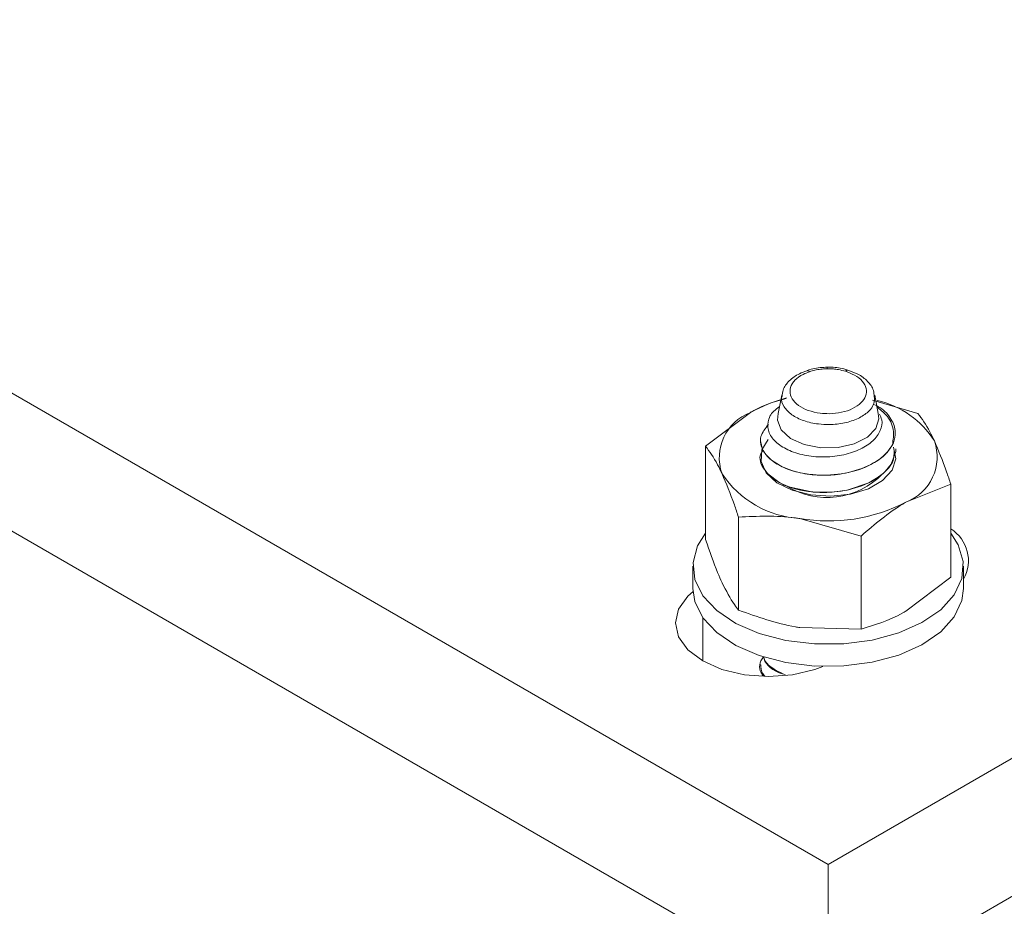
# Model space of a CAD drawing. Header units: millimetres. Extents: x 365 to 1993, y -46 to 1838.
# Tile 16 of 50: x 862 to 920, y 7 to 59. Entities that reach past the tile are written whole.
import ezdxf

# ---------------------------------------------------------------- set-up
doc = ezdxf.new("R2010")
doc.units = ezdxf.units.MM

msp = doc.modelspace()

# ---------------------------------------------------------------- linework, layer by layer
at = {"color": 7, "linetype": 'Continuous', "lineweight": 15}
for p, q in [((909.665, 9.212), (803.599, 70.443)), ((1015.731, 70.443), (909.665, 9.212)), ((909.665, 1.047), (803.599, 62.277)), ((1015.731, 62.277), (909.665, 1.047)), ((906.915, 36.979), (906.712, 35.878)), ((912.618, 35.88), (912.417, 36.976)), ((912.284, 36.679), (914.973, 35.887)), ((902.416, 33.945), (905.069, 35.951)), ((902.416, 28.442), (902.416, 33.945)), ((905.665, 34.3), (905.665, 34.291)), ((913.665, 33.781), (913.665, 33.789)), ((916.915, 31.702), (914.262, 30.644)), ((916.915, 26.199), (916.915, 31.702)), ((904.358, 24.257), (904.358, 29.759)), ((911.608, 28.638), (907.983, 29.673)), ((911.608, 23.135), (911.608, 28.638)), ((901.665, 26.847), (901.665, 25.54)), ((917.665, 25.54), (917.665, 26.847)), ((916.915, 26.199), (914.262, 24.193)), ((911.608, 23.135), (907.983, 23.222)), ((905.665, 21.031), (905.665, 21.022)), ((905.766, 20.359), (905.831, 20.464)), ((909.665, 9.212), (909.665, 1.047))]:
    msp.add_line(p, q, dxfattribs=at)
at = {"color": 8, "linetype": 'Continuous', "lineweight": 15}
msp.add_line((902.241, 23.82), (902.241, 21.254), dxfattribs=at)
at = {"color": 7, "linetype": 'Continuous', "lineweight": 15, "flags": 128}
for points in [[(912.618, 35.88), (912.665, 35.576), (912.49, 34.992), (911.984, 34.476), (911.206, 34.089), (910.248, 33.876), (909.221, 33.862), (908.247, 34.049), (907.439, 34.414), (906.891, 34.916), (906.669, 35.495), (906.712, 35.878)], [(906.11, 34.355), (905.735, 33.727), (905.691, 33.039), (905.999, 32.374), (906.634, 31.791), (907.537, 31.342), (908.63, 31.067), (909.815, 30.99), (910.987, 31.118), (912.041, 31.439), (912.884, 31.926), (913.441, 32.535), (913.663, 33.211), (913.529, 33.895), (913.529, 33.895)], [(905.737, 32.887), (905.783, 32.754), (906.066, 32.337), (906.759, 31.807), (906.963, 31.703), (907.07, 31.654), (907.097, 31.642), (907.1, 31.64), (907.101, 31.64), (907.101, 31.64), (907.102, 31.64), (907.102, 31.64), (907.102, 31.64), (907.102, 31.64), (907.102, 31.639), (907.104, 31.639), (907.107, 31.637), (907.123, 31.631), (907.409, 31.521), (908.781, 31.238), (909.896, 31.229), (910.788, 31.355), (912.075, 31.788), (912.773, 32.216), (913.041, 32.45), (913.394, 32.884), (913.659, 33.64), (913.657, 33.781)], [(902.416, 28.799), (901.942, 28.051), (901.674, 27.064), (901.78, 26.067), (902.255, 25.107), (903.076, 24.228), (904.205, 23.471), (905.589, 22.873), (907.165, 22.46), (908.857, 22.252), (910.586, 22.259), (912.273, 22.481), (913.838, 22.906)], [(913.838, 22.906), (915.208, 23.516), (916.318, 24.282), (917.118, 25.168), (917.569, 26.132), (917.65, 27.129), (917.359, 28.114), (916.915, 28.799)], [(909.351, 20.925), (908.88, 20.749), (907.553, 20.432), (906.13, 20.324), (904.706, 20.432), (903.38, 20.749), (902.241, 21.254), (901.367, 21.912), (900.817, 22.677), (900.63, 23.499), (900.817, 24.321), (901.367, 25.087), (901.672, 25.359)], [(901.665, 25.54), (901.78, 24.761), (902.255, 23.801), (903.076, 22.922), (904.205, 22.165), (905.589, 21.566), (907.165, 21.153), (908.857, 20.946), (910.586, 20.953), (912.273, 21.174), (913.838, 21.6)], [(913.838, 21.6), (915.208, 22.21), (916.318, 22.976), (917.118, 23.861), (917.569, 24.825), (917.665, 25.54)]]:
    msp.add_lwpolyline(points, dxfattribs=at)
at = {"color": 7, "linetype": 'Continuous', "lineweight": 15}
for centre, radius, start, end in [((908.943, 29.047), 7.917, 102.91444, 119.29864), ((911.36, 31.365), 5.426, 32.35225, 77.14396), ((906.081, 33.278), 2.858, 110.74299, 199.46073), ((911.984, 34.881), 1.705, 330.34696, 334.49041), ((913.25, 33.316), 2.858, 290.74118, 19.46174), ((908.338, 35.596), 5.933, 213.4375, 266.56787), ((909.598, 35.464), 4.546, 237.81607, 316.30815), ((909.677, 39.506), 9.978, 260.22836, 297.35746), ((915.766, 27.192), 2.194, 329.92916, 58.43023)]:
    msp.add_arc(centre, radius, start, end, dxfattribs=at)
for points, knots in [([(909.598, 38.62), (909.534, 38.619), (909.18, 38.615), (908.756, 38.545), (908.451, 38.437), (908.396, 38.417)], [0, 0, 0, 0, 0.153074, 0.847169, 1, 1, 1, 1]), ([(909.606, 38.531), (909.509, 38.528), (909.288, 38.521), (908.96, 38.472), (908.709, 38.408), (908.583, 38.364), (908.556, 38.355)], [0, 0, 0, 0, 0.261216, 0.60025, 0.914327, 1, 1, 1, 1]), ([(910.827, 38.448), (910.746, 38.473), (910.416, 38.577), (909.982, 38.63), (909.65, 38.621), (909.598, 38.62)], [0, 0, 0, 0, 0.214802, 0.877711, 1, 1, 1, 1]), ([(909.606, 38.531), (909.605, 38.536), (909.605, 38.549), (909.603, 38.587), (909.6, 38.623), (909.599, 38.617), (909.598, 38.616)], [0, 0, 0, 0, 0.0944, 0.22004, 0.773456, 1, 1, 1, 1]), ([(910.683, 38.382), (910.547, 38.42), (910.319, 38.483), (909.97, 38.525), (909.746, 38.533), (909.625, 38.531), (909.606, 38.531)], [0, 0, 0, 0, 0.401308, 0.674876, 0.948436, 1, 1, 1, 1]), ([(910.827, 38.445), (910.817, 38.45), (910.787, 38.462), (910.738, 38.434), (910.7, 38.4), (910.688, 38.387), (910.683, 38.382)], [0, 0, 0, 0, 0.256899, 0.764984, 0.911887, 1, 1, 1, 1]), ([(912.383, 36.866), (912.378, 36.997), (912.367, 37.337), (912.009, 37.813), (911.486, 38.22), (911.028, 38.373), (910.826, 38.441)], [0, 0, 0, 0, 0.177733, 0.462413, 0.761825, 1, 1, 1, 1]), ([(908.394, 38.41), (908.248, 38.358), (907.849, 38.215), (907.347, 37.842), (906.979, 37.364), (906.953, 37.022), (906.943, 36.892)], [0, 0, 0, 0, 0.185136, 0.507516, 0.813875, 1, 1, 1, 1]), ([(908.556, 38.355), (908.43, 38.306), (908.086, 38.175), (907.745, 37.921), (907.476, 37.58), (907.361, 37.202), (907.491, 36.749), (907.874, 36.348), (908.461, 36.048), (909.11, 35.897), (909.793, 35.859), (910.474, 35.935), (911.138, 36.159), (911.637, 36.498), (911.919, 36.915), (911.95, 37.369), (911.719, 37.805), (911.278, 38.164), (910.87, 38.314), (910.683, 38.382)], [0, 0, 0, 0, 0.037684, 0.102525, 0.134592, 0.199414, 0.264527, 0.329267, 0.393141, 0.456134, 0.500097, 0.562775, 0.62546, 0.688084, 0.751245, 0.815309, 0.880157, 0.945264, 1, 1, 1, 1]), ([(908.393, 38.412), (908.406, 38.417), (908.441, 38.432), (908.496, 38.404), (908.538, 38.372), (908.551, 38.359), (908.556, 38.355)], [0, 0, 0, 0, 0.292922, 0.776971, 0.915324, 1, 1, 1, 1]), ([(905.069, 35.951), (905.132, 35.987), (905.85, 36.397), (906.553, 36.61), (907.194, 36.804)], [0, 0, 0, 0, 0.087711, 1, 1, 1, 1]), ([(912.691, 35.853), (912.747, 35.74), (912.908, 35.421), (912.787, 34.859), (912.359, 34.25), (911.597, 33.752), (910.609, 33.413), (909.489, 33.282), (908.359, 33.366), (907.348, 33.661), (906.57, 34.138), (906.112, 34.739), (906.06, 35.397), (906.294, 35.946), (906.664, 36.205), (906.788, 36.293)], [0, 0, 0, 0, 0.042473, 0.119718, 0.199132, 0.278856, 0.359785, 0.441974, 0.524457, 0.609094, 0.693688, 0.780229, 0.867298, 0.955371, 1, 1, 1, 1]), ([(912.366, 36.424), (912.49, 36.364), (912.953, 36.137), (913.432, 35.56), (913.707, 34.83), (913.579, 34.357), (913.522, 34.146)], [0, 0, 0, 0, 0.113839, 0.426848, 0.745231, 1, 1, 1, 1]), ([(913.465, 34.037), (913.509, 34.335), (913.598, 34.935), (913.231, 35.735), (912.736, 36.129), (912.545, 36.282)], [0, 0, 0, 0, 0.375735, 0.758708, 1, 1, 1, 1]), ([(915.944, 34.269), (915.856, 34.452), (915.527, 35.134), (915.207, 35.569), (914.973, 35.887)], [0, 0, 0, 0, 0.268636, 1, 1, 1, 1]), ([(913.465, 34.037), (913.368, 33.884), (913.062, 33.403), (912.077, 32.728), (910.474, 32.25), (908.611, 32.198), (906.847, 32.653), (905.782, 33.534), (905.533, 34.487), (905.944, 35.003), (906.131, 35.237)], [0, 0, 0, 0, 0.060925, 0.190839, 0.322939, 0.452771, 0.607445, 0.761253, 0.891417, 1, 1, 1, 1]), ([(903.387, 32.326), (903.299, 32.509), (902.97, 33.192), (902.65, 33.627), (902.416, 33.945)], [0, 0, 0, 0, 0.268624, 1, 1, 1, 1]), ([(913.556, 33.793), (913.565, 33.53), (913.581, 33.1), (913.032, 32.386), (912.087, 31.706), (910.471, 31.229), (908.613, 31.177), (906.838, 31.634), (905.809, 32.51), (905.522, 33.291), (905.772, 33.647), (905.823, 33.72)], [0, 0, 0, 0, 0.094697, 0.154336, 0.281507, 0.410818, 0.53791, 0.689318, 0.839879, 0.967296, 1, 1, 1, 1]), ([(905.67, 34.291), (905.693, 34.113), (905.743, 33.706), (906.224, 33.141), (907.005, 32.662), (907.999, 32.341), (909.105, 32.207), (910.305, 32.257), (911.442, 32.51), (912.399, 32.945), (913.132, 33.488), (913.386, 33.916), (913.523, 34.147)], [0, 0, 0, 0, 0.086505, 0.198105, 0.297908, 0.397221, 0.503279, 0.594304, 0.708292, 0.808945, 0.897366, 1, 1, 1, 1]), ([(916.915, 31.702), (916.834, 31.949), (916.517, 32.909), (916.188, 33.689), (915.944, 34.269)], [0, 0, 0, 0, 0.2575502, 1, 1, 1, 1]), ([(904.358, 29.759), (904.277, 30.007), (903.96, 30.967), (903.631, 31.747), (903.387, 32.326)], [0, 0, 0, 0, 0.257543, 1, 1, 1, 1]), ([(914.262, 30.644), (914.199, 30.607), (913.303, 30.083), (912.424, 29.334), (911.608, 28.638)], [0, 0, 0, 0, 0.0702077, 1, 1, 1, 1]), ([(907.983, 29.673), (907.897, 29.686), (906.673, 29.868), (905.473, 29.812), (904.358, 29.759)], [0, 0, 0, 0, 0.070224, 1, 1, 1, 1]), ([(903.387, 25.875), (903.299, 26.073), (902.97, 26.807), (902.65, 27.752), (902.416, 28.442)], [0, 0, 0, 0, 0.268624, 1, 1, 1, 1]), ([(904.358, 24.257), (904.277, 24.361), (903.96, 24.765), (903.631, 25.402), (903.387, 25.875)], [0, 0, 0, 0, 0.257543, 1, 1, 1, 1]), ([(907.983, 23.222), (907.897, 23.236), (906.673, 23.432), (905.473, 23.859), (904.358, 24.257)], [0, 0, 0, 0, 0.070224, 1, 1, 1, 1]), ([(914.262, 24.193), (914.199, 24.157), (913.303, 23.647), (912.424, 23.382), (911.608, 23.135)], [0, 0, 0, 0, 0.0702077, 1, 1, 1, 1]), ([(905.876, 20.346), (905.875, 20.346), (905.571, 20.599), (905.534, 21.055), (905.783, 21.416), (905.838, 21.496)], [0, 0, 0, 0, 0.002015, 0.779082, 1, 1, 1, 1]), ([(905.685, 21.023), (905.682, 20.863), (905.679, 20.623), (905.863, 20.41), (905.925, 20.339)], [0, 0, 0, 0, 0.666182, 1, 1, 1, 1]), ([(905.838, 21.496), (905.862, 21.426), (905.955, 21.155), (906.346, 20.798), (906.799, 20.582), (906.971, 20.499)], [0, 0, 0, 0, 0.176712, 0.687015, 1, 1, 1, 1]), ([(907.123, 20.441), (907.071, 20.454), (906.423, 20.613), (905.921, 21.059), (905.853, 21.461), (905.845, 21.508)], [0, 0, 0, 0, 0.072405, 0.892822, 1, 1, 1, 1])]:
    msp.add_open_spline(points, degree=3, knots=knots, dxfattribs=at)
at = {"color": 8, "linetype": 'Continuous', "lineweight": 15}
msp.add_open_spline([(912.393, 36.883), (912.398, 36.747), (912.409, 36.434), (912.066, 35.976), (911.464, 35.571), (910.652, 35.303), (909.821, 35.212), (908.987, 35.257), (908.196, 35.437), (907.472, 35.796), (907.03, 36.274), (906.852, 36.662), (906.919, 36.863), (906.927, 36.884)], degree=3, knots=[0, 0, 0, 0, 0.0793, 0.183021, 0.286094, 0.389389, 0.492628, 0.56502, 0.668838, 0.77401, 0.880391, 0.987144, 1, 1, 1, 1], dxfattribs=at)

doc.saveas('drawing.dxf')
